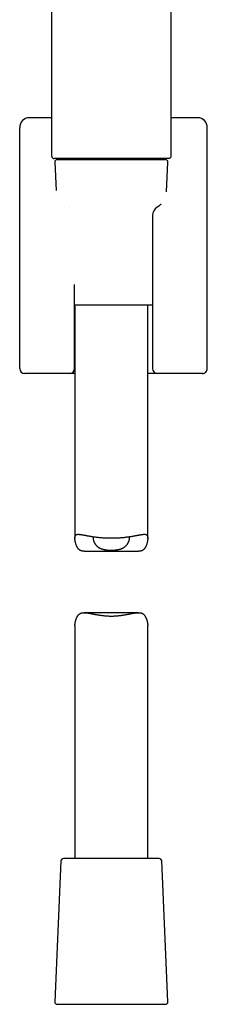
# Model space of a CAD drawing. Header units: millimetres. Extents: x 8 to 459, y 12 to 878.
# Tile 141 of 181: x 224 to 263, y 472 to 675. Entities that reach past the tile are written whole.
import ezdxf

# ---------------------------------------------------------------- set-up
doc = ezdxf.new("R2010")
doc.units = ezdxf.units.MM

msp = doc.modelspace()

# ---------------------------------------------------------------- linework, layer by layer
at = {"color": 7, "linetype": 'Continuous', "lineweight": 30}
for p, q in [((230.75, 646.76), (230.75, 769.93)), ((255.25, 769.93), (255.25, 646.76)), ((226.1, 654.7), (230.75, 654.7)), ((255.25, 654.7), (260.8, 654.7)), ((224.15, 603), (224.15, 652.61)), ((262.75, 603), (262.75, 652.61)), ((231.37, 645.54), (231.63, 639.67)), ((231.87, 646.06), (254.13, 646.06)), ((253.6, 646.26), (232.4, 646.26)), ((254.36, 639.43), (254.63, 645.54)), ((234.48, 636.25), (234.47, 636.25)), ((234.47, 636.25), (234.47, 636.25)), ((251.49, 634.56), (251.49, 603)), ((235.41, 603), (235.41, 620.35)), ((243, 616.06), (235.41, 616.06)), ((235.5, 616.06), (235.5, 568.11)), ((251.49, 616.06), (243, 616.06)), ((250.5, 568.11), (250.5, 616.06)), ((228.08, 602), (225.16, 602)), ((230.69, 602), (228.08, 602)), ((231.61, 602), (230.69, 602)), ((231.65, 602), (231.61, 602)), ((232.74, 602), (231.65, 602)), ((233.95, 602), (232.74, 602)), ((234.41, 602), (233.95, 602)), ((235.5, 602), (234.41, 602)), ((252.49, 602), (250.5, 602)), ((252.94, 602), (252.49, 602)), ((254.16, 602), (252.94, 602)), ((255.25, 602), (254.16, 602)), ((255.29, 602), (255.25, 602)), ((256.21, 602), (255.29, 602)), ((258.82, 602), (256.21, 602)), ((261.74, 602), (258.82, 602)), ((237.41, 565.38), (248.59, 565.38)), ((248.59, 552.73), (237.41, 552.73)), ((235.5, 550), (235.5, 502.06)), ((250.5, 502.06), (250.5, 550)), ((232.63, 501.58), (231.37, 472.58)), ((252.87, 502.06), (233.13, 502.06)), ((254.63, 472.58), (253.37, 501.58)), ((231.87, 472.06), (243, 472.06)), ((243, 472.06), (254.13, 472.06))]:
    msp.add_line(p, q, dxfattribs=at)
at = {"color": 7, "linetype": 'Continuous', "lineweight": 30, "flags": 128}
msp.add_lwpolyline([(254.75, 646.26), (254.74, 646.26), (254.73, 646.26), (254.71, 646.26), (254.68, 646.26), (254.65, 646.26), (254.6, 646.26), (254.55, 646.26), (254.49, 646.26), (254.42, 646.26), (254.35, 646.26), (254.26, 646.26), (254.17, 646.26), (254.07, 646.26), (253.97, 646.26), (253.85, 646.26), (253.73, 646.26), (253.6, 646.26), (253.47, 646.26), (253.32, 646.26), (253.17, 646.26), (253.02, 646.26), (252.85, 646.26), (252.68, 646.26), (252.5, 646.26), (252.32, 646.26), (252.13, 646.26), (251.93, 646.26), (251.73, 646.26), (251.52, 646.26), (251.31, 646.26), (251.09, 646.26), (250.86, 646.26), (250.63, 646.26), (250.39, 646.26), (250.15, 646.26), (249.9, 646.26), (249.65, 646.26), (249.4, 646.26), (249.14, 646.26), (248.87, 646.26), (248.6, 646.26), (248.33, 646.26), (248.06, 646.26), (247.78, 646.26), (247.49, 646.26), (247.21, 646.26), (246.92, 646.26), (246.63, 646.26), (246.34, 646.26), (246.04, 646.26), (245.74, 646.26), (245.44, 646.26), (245.14, 646.26), (244.84, 646.26), (244.53, 646.26), (244.23, 646.26), (243.92, 646.26), (243.61, 646.26), (243.31, 646.26), (243, 646.26), (242.69, 646.26), (242.38, 646.26), (242.08, 646.26), (241.77, 646.26), (241.46, 646.26), (241.16, 646.26), (240.86, 646.26), (240.55, 646.26), (240.25, 646.26), (239.96, 646.26), (239.66, 646.26), (239.37, 646.26), (239.08, 646.26), (238.79, 646.26), (238.5, 646.26), (238.22, 646.26), (237.94, 646.26), (237.66, 646.26), (237.39, 646.26), (237.12, 646.26), (236.86, 646.26), (236.6, 646.26), (236.34, 646.26), (236.09, 646.26), (235.84, 646.26), (235.6, 646.26), (235.37, 646.26), (235.14, 646.26), (234.91, 646.26), (234.69, 646.26), (234.47, 646.26), (234.27, 646.26), (234.06, 646.26), (233.87, 646.26), (233.68, 646.26), (233.49, 646.26), (233.31, 646.26), (233.14, 646.26), (232.98, 646.26), (232.82, 646.26), (232.67, 646.26), (232.53, 646.26), (232.39, 646.26), (232.26, 646.26), (232.14, 646.26), (232.03, 646.26), (231.92, 646.26), (231.82, 646.26), (231.73, 646.26), (231.65, 646.26), (231.57, 646.26), (231.5, 646.26), (231.44, 646.26), (231.39, 646.26), (231.35, 646.26), (231.31, 646.26), (231.28, 646.26), (231.26, 646.26), (231.25, 646.26), (231.25, 646.26)], dxfattribs=at)
at = {"color": 7, "linetype": 'Continuous', "lineweight": 30}
for centre, radius, start, end in [((231.25, 646.76), 0.5, 180, 270), ((231.87, 645.56), 0.5, 90, 182.4813), ((233.7, 646.06), 0.2, 0, 90), ((252.3, 646.06), 0.2, 90, 180), ((254.13, 645.56), 0.5, 357.5187, 90), ((253.49, 634.56), 2, 122.1319, 180), ((234.41, 603), 1, 270, 0), ((252.49, 603), 1, 180, 270), ((233.13, 501.56), 0.5, 90, 177.5187), ((252.87, 501.56), 0.5, 2.4813, 90), ((231.87, 472.56), 0.5, 177.5187, 270), ((254.13, 472.56), 0.5, 270, 2.4813)]:
    msp.add_arc(centre, radius, start, end, dxfattribs=at)
for centre, major_axis, ratio, start_param, end_param in [((226.16, 652.54), (-0.43, 2.12), 0.924346, 6.096801, 7.63676), ((260.74, 652.54), (-0.43, -2.12), 0.924346, 1.788018, 3.327977), ((225.16, 603), (-1, 0), 0.996613, 0, 1.570796), ((261.74, 603), (-1, 0), 0.996613, 1.570796, 3.141593)]:
    msp.add_ellipse(centre, major_axis=major_axis, ratio=ratio, start_param=start_param, end_param=end_param, dxfattribs=at)
msp.add_open_spline([(255.25, 646.76), (255.25, 646.72), (255.25, 646.66), (255.22, 646.57), (255.17, 646.48), (255.11, 646.4), (255.03, 646.34), (254.94, 646.29), (254.85, 646.26), (254.78, 646.26), (254.75, 646.26)], degree=3, dxfattribs=at)
for points, knots in [([(253.22, 636.9), (253.21, 636.89), (253.2, 636.88), (253.17, 636.85), (253.14, 636.81), (253.1, 636.77), (253.06, 636.73), (253.01, 636.69), (252.97, 636.65), (252.92, 636.6), (252.86, 636.56), (252.8, 636.51), (252.74, 636.47), (252.68, 636.42), (252.61, 636.37), (252.54, 636.33), (252.48, 636.29), (252.44, 636.26), (252.42, 636.25)], [0, 0, 0, 0, 0.033392, 0.100201, 0.166745, 0.233095, 0.299308, 0.365434, 0.431515, 0.497583, 0.563661, 0.629771, 0.695932, 0.762161, 0.82847, 0.894868, 0.961363, 1, 1, 1, 1]), ([(237.41, 565.38), (237.39, 565.38), (237.32, 565.38), (237.21, 565.39), (237.08, 565.4), (236.97, 565.42), (236.86, 565.45), (236.75, 565.48), (236.65, 565.53), (236.55, 565.58), (236.45, 565.64), (236.36, 565.71), (236.28, 565.79), (236.19, 565.89), (236.11, 566), (236.02, 566.14), (235.94, 566.28), (235.87, 566.44), (235.8, 566.59), (235.74, 566.76), (235.69, 566.92), (235.64, 567.09), (235.6, 567.26), (235.57, 567.44), (235.54, 567.6), (235.52, 567.77), (235.51, 567.93), (235.5, 568.07), (235.5, 568.18), (235.51, 568.28), (235.52, 568.38), (235.54, 568.46), (235.56, 568.53), (235.59, 568.6), (235.62, 568.66), (235.66, 568.71), (235.71, 568.75), (235.77, 568.79), (235.83, 568.82), (235.9, 568.84), (235.99, 568.86), (236.1, 568.87), (236.22, 568.88), (236.34, 568.87), (236.48, 568.86), (236.63, 568.84), (236.77, 568.82), (236.92, 568.8), (237.07, 568.77), (237.23, 568.75), (237.4, 568.71), (237.57, 568.68), (237.75, 568.65), (237.95, 568.61), (238.17, 568.57), (238.4, 568.53), (238.65, 568.49), (238.9, 568.45), (239.16, 568.4), (239.43, 568.37), (239.71, 568.33), (239.99, 568.29), (240.27, 568.26), (240.56, 568.23), (240.86, 568.2), (241.16, 568.18), (241.46, 568.16), (241.66, 568.15), (241.77, 568.15)], [0, 0, 0, 0, 0.007081, 0.018645, 0.030208, 0.04176, 0.053109, 0.064472, 0.075832, 0.087179, 0.099002, 0.110842, 0.122684, 0.134513, 0.150305, 0.166114, 0.181931, 0.197733, 0.213875, 0.230023, 0.246173, 0.262317, 0.279235, 0.296156, 0.313072, 0.330015, 0.346962, 0.363898, 0.377263, 0.390643, 0.404022, 0.417386, 0.430042, 0.442711, 0.45538, 0.468036, 0.481095, 0.494165, 0.507237, 0.520297, 0.537149, 0.554012, 0.570866, 0.588067, 0.605278, 0.62248, 0.637528, 0.652585, 0.667642, 0.68269, 0.698041, 0.713401, 0.728761, 0.744111, 0.762128, 0.780159, 0.79819, 0.816206, 0.83471, 0.853229, 0.871748, 0.890252, 0.908393, 0.926542, 0.944683, 0.96312, 0.981564, 1, 1, 1, 1]), ([(239.29, 568.39), (239.29, 568.38), (239.28, 568.36), (239.27, 568.3), (239.25, 568.22), (239.25, 568.13), (239.25, 568.04), (239.26, 567.93), (239.28, 567.82), (239.3, 567.71), (239.34, 567.58), (239.39, 567.43), (239.46, 567.26), (239.54, 567.11), (239.62, 566.97), (239.7, 566.85), (239.79, 566.73), (239.88, 566.61), (239.99, 566.49), (240.11, 566.38), (240.24, 566.28), (240.37, 566.18), (240.5, 566.1), (240.63, 566.03), (240.77, 565.96), (240.92, 565.9), (241.08, 565.85), (241.24, 565.8), (241.4, 565.76), (241.57, 565.72), (241.74, 565.69), (241.92, 565.67), (242.11, 565.65), (242.29, 565.63), (242.48, 565.62), (242.66, 565.61), (242.85, 565.61), (243.04, 565.61), (243.23, 565.61), (243.42, 565.61), (243.61, 565.62), (243.8, 565.64), (243.99, 565.66), (244.18, 565.68), (244.37, 565.71), (244.54, 565.75), (244.71, 565.79), (244.87, 565.83), (245.03, 565.89), (245.18, 565.95), (245.33, 566.01), (245.47, 566.08), (245.59, 566.16), (245.71, 566.24), (245.82, 566.33), (245.93, 566.42), (246.03, 566.51), (246.12, 566.62), (246.22, 566.73), (246.31, 566.85), (246.39, 566.98), (246.46, 567.11), (246.53, 567.24), (246.59, 567.38), (246.64, 567.51), (246.68, 567.64), (246.71, 567.77), (246.73, 567.89), (246.75, 568), (246.75, 568.11), (246.75, 568.22), (246.73, 568.31), (246.72, 568.36), (246.71, 568.39)], [0, 0, 0, 0, 0.001288, 0.014218, 0.027491, 0.040773, 0.054047, 0.068359, 0.082685, 0.097015, 0.111331, 0.130935, 0.150551, 0.170155, 0.185132, 0.200122, 0.215109, 0.230082, 0.245592, 0.261124, 0.27665, 0.292153, 0.305142, 0.31814, 0.331128, 0.344487, 0.357857, 0.371215, 0.38421, 0.397216, 0.410211, 0.423587, 0.436973, 0.450349, 0.463338, 0.476336, 0.489325, 0.502661, 0.516007, 0.529343, 0.542852, 0.556372, 0.569882, 0.583802, 0.597734, 0.611654, 0.624822, 0.638002, 0.651171, 0.664746, 0.678334, 0.69191, 0.704754, 0.717607, 0.730452, 0.74357, 0.756695, 0.769814, 0.785254, 0.80071, 0.816169, 0.831613, 0.847488, 0.863377, 0.879265, 0.895139, 0.910241, 0.925349, 0.940448, 0.955913, 0.97139, 0.986851, 1, 1, 1, 1]), ([(241.77, 568.15), (241.87, 568.14), (242.06, 568.13), (242.36, 568.12), (242.66, 568.12), (242.97, 568.11), (243.28, 568.12), (243.58, 568.12), (243.89, 568.13), (244.2, 568.14), (244.5, 568.16), (244.79, 568.18), (245.08, 568.2), (245.37, 568.22), (245.66, 568.25), (245.94, 568.28), (246.22, 568.32), (246.5, 568.36), (246.76, 568.39), (247.02, 568.43), (247.28, 568.47), (247.52, 568.52), (247.77, 568.56), (248, 568.6), (248.23, 568.64), (248.45, 568.69), (248.66, 568.72), (248.86, 568.76), (249.05, 568.8), (249.22, 568.82), (249.38, 568.84), (249.51, 568.86), (249.64, 568.87), (249.75, 568.88), (249.87, 568.88), (249.98, 568.87), (250.08, 568.85), (250.16, 568.82), (250.23, 568.79), (250.28, 568.75), (250.33, 568.71), (250.37, 568.66), (250.41, 568.6), (250.44, 568.54), (250.46, 568.46), (250.48, 568.38), (250.49, 568.29), (250.5, 568.19), (250.5, 568.09), (250.5, 567.96), (250.48, 567.81), (250.46, 567.64), (250.44, 567.46), (250.4, 567.28), (250.36, 567.09), (250.31, 566.91), (250.25, 566.72), (250.18, 566.54), (250.1, 566.36), (250.02, 566.2), (249.93, 566.06), (249.85, 565.93), (249.76, 565.83), (249.67, 565.74), (249.58, 565.67), (249.49, 565.6), (249.39, 565.55), (249.29, 565.5), (249.19, 565.46), (249.08, 565.43), (248.97, 565.41), (248.85, 565.39), (248.72, 565.39), (248.63, 565.38), (248.59, 565.38), (248.59, 565.38)], [0, 0, 0, 0, 0.015489, 0.030991, 0.046493, 0.061982, 0.077925, 0.093883, 0.109841, 0.125784, 0.141272, 0.156772, 0.172273, 0.187761, 0.203686, 0.219625, 0.235564, 0.25149, 0.267223, 0.28297, 0.298717, 0.314451, 0.33061, 0.346782, 0.362955, 0.379113, 0.3954, 0.411701, 0.428002, 0.444287, 0.457757, 0.471244, 0.484734, 0.498218, 0.511685, 0.526555, 0.541434, 0.556302, 0.567751, 0.57921, 0.590668, 0.602115, 0.613282, 0.624461, 0.63564, 0.646807, 0.658354, 0.669914, 0.681475, 0.693025, 0.708541, 0.724069, 0.739611, 0.755155, 0.770683, 0.786513, 0.802357, 0.8182, 0.834032, 0.849851, 0.862985, 0.876124, 0.889253, 0.89938, 0.90952, 0.919657, 0.929781, 0.939656, 0.949543, 0.959432, 0.969309, 0.979522, 0.989744, 0.999968, 1, 1, 1, 1]), ([(235.5, 550), (235.5, 550.01), (235.5, 550.06), (235.5, 550.16), (235.52, 550.31), (235.54, 550.48), (235.56, 550.66), (235.6, 550.84), (235.64, 551.02), (235.69, 551.21), (235.75, 551.39), (235.82, 551.58), (235.9, 551.75), (235.98, 551.91), (236.07, 552.06), (236.15, 552.18), (236.24, 552.29), (236.33, 552.38), (236.42, 552.45), (236.51, 552.51), (236.61, 552.57), (236.71, 552.62), (236.81, 552.65), (236.92, 552.68), (237.03, 552.71), (237.15, 552.72), (237.28, 552.73), (237.41, 552.73), (237.56, 552.73), (237.73, 552.72), (237.92, 552.7), (238.12, 552.67), (238.33, 552.64), (238.54, 552.61), (238.76, 552.57), (238.99, 552.52), (239.22, 552.48), (239.46, 552.43), (239.7, 552.38), (239.96, 552.34), (240.21, 552.29), (240.48, 552.25), (240.75, 552.21), (241.02, 552.17), (241.31, 552.13), (241.6, 552.1), (241.91, 552.08), (242.22, 552.06), (242.53, 552.04), (242.85, 552.03), (243.18, 552.04), (243.5, 552.04), (243.81, 552.06), (244.1, 552.08), (244.38, 552.1), (244.65, 552.13), (244.92, 552.16), (245.19, 552.2), (245.47, 552.24), (245.73, 552.28), (246, 552.33), (246.26, 552.38), (246.52, 552.43), (246.78, 552.48), (247.03, 552.53), (247.28, 552.57), (247.52, 552.62), (247.76, 552.66), (247.98, 552.69), (248.18, 552.71), (248.36, 552.73), (248.52, 552.73), (248.67, 552.73), (248.79, 552.73), (248.92, 552.71), (249.03, 552.69), (249.14, 552.67), (249.25, 552.63), (249.35, 552.59), (249.45, 552.54), (249.55, 552.48), (249.64, 552.41), (249.72, 552.33), (249.81, 552.23), (249.89, 552.11), (249.98, 551.98), (250.06, 551.83), (250.13, 551.68), (250.2, 551.52), (250.26, 551.36), (250.31, 551.19), (250.36, 551.02), (250.4, 550.85), (250.43, 550.68), (250.46, 550.51), (250.48, 550.35), (250.49, 550.19), (250.5, 550.07), (250.5, 550.02), (250.5, 550)], [0, 0, 0, 0, 0.002312, 0.011221, 0.023189, 0.035167, 0.047155, 0.059144, 0.071122, 0.083332, 0.095554, 0.107774, 0.119986, 0.132188, 0.142319, 0.152453, 0.16258, 0.170392, 0.178213, 0.186033, 0.193842, 0.201459, 0.209085, 0.216713, 0.224332, 0.23221, 0.240094, 0.247981, 0.25586, 0.266415, 0.276981, 0.287548, 0.298107, 0.308945, 0.319791, 0.330638, 0.341477, 0.352624, 0.36378, 0.374935, 0.386082, 0.397484, 0.408894, 0.420304, 0.431705, 0.444106, 0.456519, 0.468932, 0.481332, 0.494185, 0.507053, 0.519921, 0.532774, 0.543891, 0.555016, 0.566142, 0.577259, 0.588666, 0.600081, 0.611497, 0.622905, 0.634698, 0.646501, 0.658303, 0.670097, 0.682193, 0.6943, 0.706406, 0.7185, 0.728653, 0.73881, 0.748962, 0.756738, 0.764521, 0.772303, 0.780077, 0.787715, 0.795362, 0.803007, 0.810643, 0.8186, 0.826568, 0.834538, 0.842498, 0.853126, 0.863765, 0.87441, 0.885045, 0.895908, 0.906775, 0.917644, 0.928509, 0.939895, 0.951282, 0.962666, 0.974068, 0.985474, 0.996871, 1, 1, 1, 1])]:
    msp.add_open_spline(points, degree=3, knots=knots, dxfattribs=at)

doc.saveas('drawing.dxf')
